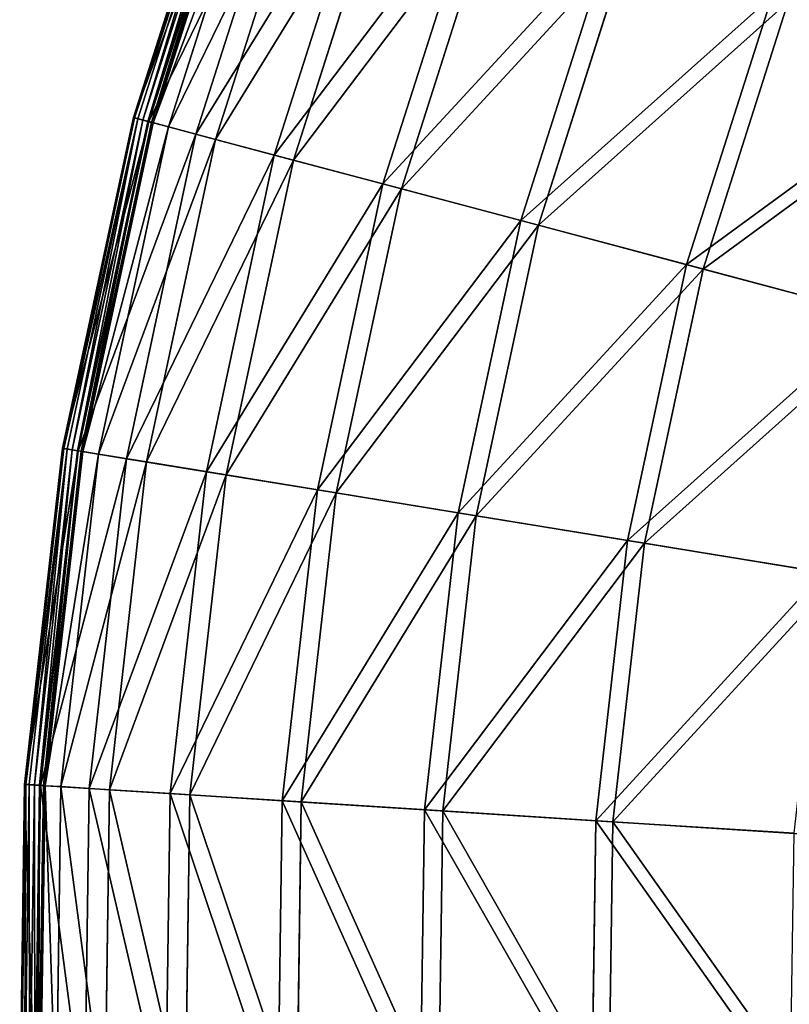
# Model space of a CAD drawing. Extents: x 0 to 1840, y 0 to 334.
# Tile 27 of 109: x 0 to 37, y 167 to 215. Entities that reach past the tile are written whole.
import ezdxf

# ---------------------------------------------------------------- set-up
doc = ezdxf.new("R2010")
doc.units = 0
doc.layers.get('0').update_dxf_attribs({"color": 13, "linetype": 'CONTINUOUS'})

# ---------------------------------------------------------------- blocks, each defined once
blk = doc.blocks.new('GROUP_4')
for p, q in [((10.547, 226.097, 0.499), (5.549, 210.44, 0.499)), ((10.599, 226.078, 0.246), (5.602, 210.426, 0.246)), ((10.762, 226.017, 0.055), (5.77, 210.382, 0.055)), ((10.993, 225.931, -0.025), (6.009, 210.318, -0.025)), ((6.254, 210.253, 0.03), (11.23, 225.842, 0.03)), ((6.294, 210.242, 16.173), (11.269, 225.827, 16.173)), ((6.439, 210.204, 0.204), (11.41, 225.775, 0.204)), ((11.484, 225.747, 0.45), (6.516, 210.183, 0.45)), ((12.204, 225.477, 16.074), (7.258, 209.986, 16.074)), ((8.593, 209.631, 32.19), (13.497, 224.993, 32.19)), ((14.418, 224.649, 31.994), (9.543, 209.378, 31.994)), ((12.4, 208.619, 47.897), (17.187, 223.613, 47.897)), ((18.085, 223.277, 47.606), (13.327, 208.372, 47.606)), ((17.678, 207.215, 63.143), (22.302, 221.699, 63.143)), ((23.169, 221.374, 62.759), (18.573, 206.977, 62.759)), ((24.377, 205.434, 77.78), (28.794, 219.269, 77.78)), ((29.621, 218.959, 77.308), (25.231, 205.207, 77.308)), ((32.432, 203.292, 91.669), (36.6, 216.348, 91.669)), ((37.38, 216.056, 91.112), (33.237, 203.078, 91.112)), ((5.549, 210.44, 0.499), (2.11, 194.369, 0.499)), ((5.602, 210.426, 0.246), (2.164, 194.36, 0.246)), ((5.77, 210.382, 0.055), (2.336, 194.332, 0.055)), ((6.009, 210.318, -0.025), (2.579, 194.292, -0.025)), ((2.829, 194.252, 0.03), (6.254, 210.253, 0.03)), ((2.871, 194.245, 16.173), (6.294, 210.242, 16.173)), ((3.019, 194.221, 0.204), (6.439, 210.204, 0.204)), ((6.516, 210.183, 0.45), (3.097, 194.208, 0.45)), ((5.549, 210.44, 0.499), (6.294, 210.242, 16.173)), ((5.549, 210.44, 0.499), (5.602, 210.426, 0.246)), ((5.602, 210.426, 0.246), (5.77, 210.382, 0.055)), ((5.77, 210.382, 0.055), (6.009, 210.318, -0.025)), ((6.254, 210.253, 0.03), (6.009, 210.318, -0.025)), ((6.439, 210.204, 0.204), (6.254, 210.253, 0.03)), ((6.294, 210.242, 16.173), (8.593, 209.631, 32.19)), ((6.516, 210.183, 0.45), (6.439, 210.204, 0.204)), ((6.516, 210.183, 0.45), (7.258, 209.986, 16.074)), ((7.258, 209.986, 16.074), (3.855, 194.084, 16.074)), ((5.219, 193.862, 32.19), (8.593, 209.631, 32.19)), ((7.258, 209.986, 16.074), (9.543, 209.378, 31.994)), ((8.593, 209.631, 32.19), (12.4, 208.619, 47.897)), ((9.543, 209.378, 31.994), (6.189, 193.704, 31.994)), ((9.543, 209.378, 31.994), (13.327, 208.372, 47.606)), ((9.106, 193.227, 47.897), (12.4, 208.619, 47.897)), ((12.4, 208.619, 47.897), (17.678, 207.215, 63.143)), ((13.327, 208.372, 47.606), (10.053, 193.073, 47.606)), ((13.327, 208.372, 47.606), (18.573, 206.977, 62.759)), ((14.497, 192.348, 63.143), (17.678, 207.215, 63.143)), ((17.678, 207.215, 63.143), (24.377, 205.434, 77.78)), ((18.573, 206.977, 62.759), (15.41, 192.199, 62.759)), ((18.573, 206.977, 62.759), (25.231, 205.207, 77.308)), ((21.338, 191.232, 77.78), (24.377, 205.434, 77.78)), ((24.377, 205.434, 77.78), (32.432, 203.292, 91.669)), ((25.231, 205.207, 77.308), (22.21, 191.089, 77.308)), ((25.231, 205.207, 77.308), (33.237, 203.078, 91.112)), ((29.563, 189.89, 91.669), (32.432, 203.292, 91.669)), ((33.237, 203.078, 91.112), (30.385, 189.755, 91.112)), ((32.432, 203.292, 91.669), (41.765, 200.81, 104.675)), ((33.237, 203.078, 91.112), (42.513, 200.611, 104.039)), ((2.11, 194.369, 0.499), (0.262, 178.038, 0.499)), ((2.164, 194.36, 0.246), (0.317, 178.034, 0.246)), ((2.336, 194.332, 0.055), (0.491, 178.023, 0.055)), ((2.579, 194.292, -0.025), (0.737, 178.008, -0.025)), ((2.871, 194.245, 16.173), (2.11, 194.369, 0.499)), ((2.11, 194.369, 0.499), (2.164, 194.36, 0.246)), ((2.164, 194.36, 0.246), (2.336, 194.332, 0.055)), ((2.336, 194.332, 0.055), (2.579, 194.292, -0.025)), ((2.829, 194.252, 0.03), (2.579, 194.292, -0.025)), ((0.99, 177.992, 0.03), (2.829, 194.252, 0.03)), ((1.032, 177.989, 16.173), (2.871, 194.245, 16.173)), ((1.181, 177.979, 0.204), (3.019, 194.221, 0.204)), ((3.097, 194.208, 0.45), (1.26, 177.974, 0.45)), ((3.855, 194.084, 16.074), (2.027, 177.926, 16.074)), ((3.019, 194.221, 0.204), (2.829, 194.252, 0.03)), ((5.219, 193.862, 32.19), (2.871, 194.245, 16.173)), ((3.097, 194.208, 0.45), (3.019, 194.221, 0.204)), ((3.097, 194.208, 0.45), (3.855, 194.084, 16.074)), ((3.406, 177.838, 32.19), (5.219, 193.862, 32.19)), ((3.855, 194.084, 16.074), (6.189, 193.704, 31.994)), ((9.106, 193.227, 47.897), (5.219, 193.862, 32.19)), ((6.189, 193.704, 31.994), (4.387, 177.775, 31.994)), ((6.189, 193.704, 31.994), (10.053, 193.073, 47.606)), ((7.337, 177.588, 47.897), (9.106, 193.227, 47.897)), ((10.053, 193.073, 47.606), (8.294, 177.527, 47.606)), ((14.497, 192.348, 63.143), (9.106, 193.227, 47.897)), ((10.053, 193.073, 47.606), (15.41, 192.199, 62.759)), ((12.788, 177.241, 63.143), (14.497, 192.348, 63.143)), ((21.338, 191.232, 77.78), (14.497, 192.348, 63.143)), ((15.41, 192.199, 62.759), (13.712, 177.182, 62.759)), ((15.41, 192.199, 62.759), (22.21, 191.089, 77.308)), ((19.705, 176.8, 77.78), (21.338, 191.232, 77.78)), ((22.21, 191.089, 77.308), (20.587, 176.744, 77.308)), ((29.563, 189.89, 91.669), (21.338, 191.232, 77.78)), ((22.21, 191.089, 77.308), (30.385, 189.755, 91.112)), ((28.023, 176.271, 91.669), (29.563, 189.89, 91.669)), ((30.385, 189.755, 91.112), (28.854, 176.218, 91.112)), ((39.095, 188.334, 104.675), (29.563, 189.89, 91.669)), ((30.385, 189.755, 91.112), (39.859, 188.21, 104.039)), ((0.262, 178.038, 0.499), (0.025, 161.604, 0.499)), ((0.317, 178.034, 0.246), (0.079, 161.606, 0.246)), ((0.491, 178.023, 0.055), (0.253, 161.612, 0.055)), ((0.262, 178.038, 0.499), (1.032, 177.989, 16.173)), ((0.262, 178.038, 0.499), (0.317, 178.034, 0.246)), ((0.317, 178.034, 0.246), (0.491, 178.023, 0.055)), ((0.491, 178.023, 0.055), (0.737, 178.008, -0.025)), ((0.737, 178.008, -0.025), (0.5, 161.621, -0.025)), ((0.99, 177.992, 0.03), (0.737, 178.008, -0.025)), ((0.753, 161.63, 0.03), (0.99, 177.992, 0.03)), ((0.795, 161.631, 16.173), (1.032, 177.989, 16.173)), ((1.181, 177.979, 0.204), (0.99, 177.992, 0.03)), ((1.032, 177.989, 16.173), (3.406, 177.838, 32.19)), ((0.945, 161.636, 0.204), (1.181, 177.979, 0.204)), ((1.26, 177.974, 0.45), (1.024, 161.639, 0.45)), ((1.26, 177.974, 0.45), (1.181, 177.979, 0.204)), ((1.26, 177.974, 0.45), (2.027, 177.926, 16.074)), ((2.027, 177.926, 16.074), (1.792, 161.666, 16.074)), ((2.027, 177.926, 16.074), (4.387, 177.775, 31.994)), ((3.172, 161.713, 32.19), (3.406, 177.838, 32.19)), ((3.406, 177.838, 32.19), (7.337, 177.588, 47.897)), ((4.387, 177.775, 31.994), (4.155, 161.747, 31.994)), ((4.387, 177.775, 31.994), (8.294, 177.527, 47.606)), ((7.109, 161.85, 47.897), (7.337, 177.588, 47.897)), ((7.337, 177.588, 47.897), (12.788, 177.241, 63.143)), ((8.294, 177.527, 47.606), (8.068, 161.883, 47.606)), ((8.294, 177.527, 47.606), (13.712, 177.182, 62.759)), ((12.567, 162.039, 63.143), (12.788, 177.241, 63.143)), ((12.788, 177.241, 63.143), (19.705, 176.8, 77.78)), ((13.712, 177.182, 62.759), (13.493, 162.071, 62.759)), ((13.712, 177.182, 62.759), (20.587, 176.744, 77.308)), ((19.495, 162.279, 77.78), (19.705, 176.8, 77.78)), ((19.705, 176.8, 77.78), (28.023, 176.271, 91.669)), ((20.587, 176.744, 77.308), (20.378, 162.309, 77.308)), ((20.587, 176.744, 77.308), (28.854, 176.218, 91.112)), ((27.824, 162.567, 91.669), (28.023, 176.271, 91.669)), ((28.023, 176.271, 91.669), (37.661, 175.658, 104.675)), ((28.854, 176.218, 91.112), (28.657, 162.596, 91.112)), ((28.854, 176.218, 91.112), (38.433, 175.608, 104.039))]:
    blk.add_line(p, q)
mesh = blk.add_polyface()
corners = [(50.697, 224.678, 104.675), (36.6, 216.348, 91.669), (45.644, 212.963, 104.675), (42.027, 228.933, 91.669)]
mesh.append_faces([[corners[k] for k in face] for face in [(0, 1, 2), (1, 0, 3)]], dxfattribs={"vtx0": -1})
mesh = blk.add_polyface()
corners = [(37.38, 216.056, 91.112), (51.392, 224.337, 104.039), (46.369, 212.692, 104.039), (42.775, 228.566, 91.112)]
mesh.append_faces([[corners[k] for k in face] for face in [(0, 1, 2), (1, 0, 3)]], dxfattribs={"vtx0": -1})
mesh = blk.add_polyface()
corners = [(11.269, 225.827, 16.173), (5.549, 210.44, 0.499), (6.294, 210.242, 16.173), (10.547, 226.097, 0.499)]
mesh.append_faces([[corners[k] for k in face] for face in [(0, 1, 2), (1, 0, 3)]], dxfattribs={"vtx0": -1})
mesh = blk.add_polyface()
corners = [(5.549, 210.44, 0.499), (10.599, 226.078, 0.246), (5.602, 210.426, 0.246), (10.547, 226.097, 0.499)]
mesh.append_faces([[corners[k] for k in face] for face in [(0, 1, 2), (1, 0, 3)]], dxfattribs={"vtx0": -1})
mesh = blk.add_polyface()
corners = [(5.602, 210.426, 0.246), (10.762, 226.017, 0.055), (5.77, 210.382, 0.055), (10.599, 226.078, 0.246)]
mesh.append_faces([[corners[k] for k in face] for face in [(0, 1, 2), (1, 0, 3)]], dxfattribs={"vtx0": -1})
mesh = blk.add_polyface()
corners = [(10.762, 226.017, 0.055), (6.009, 210.318, -0.025), (5.77, 210.382, 0.055), (10.993, 225.931, -0.025)]
mesh.append_faces([[corners[k] for k in face] for face in [(0, 1, 2), (1, 0, 3)]], dxfattribs={"vtx0": -1})
mesh = blk.add_polyface()
corners = [(10.993, 225.931, -0.025), (6.254, 210.253, 0.03), (6.009, 210.318, -0.025), (11.23, 225.842, 0.03)]
mesh.append_faces([[corners[k] for k in face] for face in [(0, 1, 2), (1, 0, 3)]], dxfattribs={"vtx0": -1})
mesh = blk.add_polyface()
corners = [(11.23, 225.842, 0.03), (6.439, 210.204, 0.204), (6.254, 210.253, 0.03), (11.41, 225.775, 0.204)]
mesh.append_faces([[corners[k] for k in face] for face in [(0, 1, 2), (1, 0, 3)]], dxfattribs={"vtx0": -1})
mesh = blk.add_polyface()
corners = [(13.497, 224.993, 32.19), (6.294, 210.242, 16.173), (8.593, 209.631, 32.19), (11.269, 225.827, 16.173)]
mesh.append_faces([[corners[k] for k in face] for face in [(0, 1, 2), (1, 0, 3)]], dxfattribs={"vtx0": -1})
mesh = blk.add_polyface()
corners = [(6.439, 210.204, 0.204), (11.484, 225.747, 0.45), (6.516, 210.183, 0.45), (11.41, 225.775, 0.204)]
mesh.append_faces([[corners[k] for k in face] for face in [(0, 1, 2), (1, 0, 3)]], dxfattribs={"vtx0": -1})
mesh = blk.add_polyface()
corners = [(6.516, 210.183, 0.45), (12.204, 225.477, 16.074), (7.258, 209.986, 16.074), (11.484, 225.747, 0.45)]
mesh.append_faces([[corners[k] for k in face] for face in [(0, 1, 2), (1, 0, 3)]], dxfattribs={"vtx0": -1})
mesh = blk.add_polyface()
corners = [(7.258, 209.986, 16.074), (14.418, 224.649, 31.994), (9.543, 209.378, 31.994), (12.204, 225.477, 16.074)]
mesh.append_faces([[corners[k] for k in face] for face in [(0, 1, 2), (1, 0, 3)]], dxfattribs={"vtx0": -1})
mesh = blk.add_polyface()
corners = [(17.187, 223.613, 47.897), (8.593, 209.631, 32.19), (12.4, 208.619, 47.897), (13.497, 224.993, 32.19)]
mesh.append_faces([[corners[k] for k in face] for face in [(0, 1, 2), (1, 0, 3)]], dxfattribs={"vtx0": -1})
mesh = blk.add_polyface()
corners = [(9.543, 209.378, 31.994), (18.085, 223.277, 47.606), (13.327, 208.372, 47.606), (14.418, 224.649, 31.994)]
mesh.append_faces([[corners[k] for k in face] for face in [(0, 1, 2), (1, 0, 3)]], dxfattribs={"vtx0": -1})
mesh = blk.add_polyface()
corners = [(22.302, 221.699, 63.143), (12.4, 208.619, 47.897), (17.678, 207.215, 63.143), (17.187, 223.613, 47.897)]
mesh.append_faces([[corners[k] for k in face] for face in [(0, 1, 2), (1, 0, 3)]], dxfattribs={"vtx0": -1})
mesh = blk.add_polyface()
corners = [(13.327, 208.372, 47.606), (23.169, 221.374, 62.759), (18.573, 206.977, 62.759), (18.085, 223.277, 47.606)]
mesh.append_faces([[corners[k] for k in face] for face in [(0, 1, 2), (1, 0, 3)]], dxfattribs={"vtx0": -1})
mesh = blk.add_polyface()
corners = [(28.794, 219.269, 77.78), (17.678, 207.215, 63.143), (24.377, 205.434, 77.78), (22.302, 221.699, 63.143)]
mesh.append_faces([[corners[k] for k in face] for face in [(0, 1, 2), (1, 0, 3)]], dxfattribs={"vtx0": -1})
mesh = blk.add_polyface()
corners = [(18.573, 206.977, 62.759), (29.621, 218.959, 77.308), (25.231, 205.207, 77.308), (23.169, 221.374, 62.759)]
mesh.append_faces([[corners[k] for k in face] for face in [(0, 1, 2), (1, 0, 3)]], dxfattribs={"vtx0": -1})
mesh = blk.add_polyface()
corners = [(36.6, 216.348, 91.669), (24.377, 205.434, 77.78), (32.432, 203.292, 91.669), (28.794, 219.269, 77.78)]
mesh.append_faces([[corners[k] for k in face] for face in [(0, 1, 2), (1, 0, 3)]], dxfattribs={"vtx0": -1})
mesh = blk.add_polyface()
corners = [(25.231, 205.207, 77.308), (37.38, 216.056, 91.112), (33.237, 203.078, 91.112), (29.621, 218.959, 77.308)]
mesh.append_faces([[corners[k] for k in face] for face in [(0, 1, 2), (1, 0, 3)]], dxfattribs={"vtx0": -1})
mesh = blk.add_polyface()
corners = [(45.644, 212.963, 104.675), (32.432, 203.292, 91.669), (41.765, 200.81, 104.675), (36.6, 216.348, 91.669)]
mesh.append_faces([[corners[k] for k in face] for face in [(0, 1, 2), (1, 0, 3)]], dxfattribs={"vtx0": -1})
mesh = blk.add_polyface()
corners = [(33.237, 203.078, 91.112), (46.369, 212.692, 104.039), (42.513, 200.611, 104.039), (37.38, 216.056, 91.112)]
mesh.append_faces([[corners[k] for k in face] for face in [(0, 1, 2), (1, 0, 3)]], dxfattribs={"vtx0": -1})
mesh = blk.add_polyface()
corners = [(6.294, 210.242, 16.173), (2.11, 194.369, 0.499), (2.871, 194.245, 16.173), (5.549, 210.44, 0.499)]
mesh.append_faces([[corners[k] for k in face] for face in [(0, 1, 2), (1, 0, 3)]], dxfattribs={"vtx0": -1})
mesh = blk.add_polyface()
corners = [(2.11, 194.369, 0.499), (5.602, 210.426, 0.246), (2.164, 194.36, 0.246), (5.549, 210.44, 0.499)]
mesh.append_faces([[corners[k] for k in face] for face in [(0, 1, 2), (1, 0, 3)]], dxfattribs={"vtx0": -1})
mesh = blk.add_polyface()
corners = [(2.164, 194.36, 0.246), (5.77, 210.382, 0.055), (2.336, 194.332, 0.055), (5.602, 210.426, 0.246)]
mesh.append_faces([[corners[k] for k in face] for face in [(0, 1, 2), (1, 0, 3)]], dxfattribs={"vtx0": -1})
mesh = blk.add_polyface()
corners = [(5.77, 210.382, 0.055), (2.579, 194.292, -0.025), (2.336, 194.332, 0.055), (6.009, 210.318, -0.025)]
mesh.append_faces([[corners[k] for k in face] for face in [(0, 1, 2), (1, 0, 3)]], dxfattribs={"vtx0": -1})
mesh = blk.add_polyface()
corners = [(6.009, 210.318, -0.025), (2.829, 194.252, 0.03), (2.579, 194.292, -0.025), (6.254, 210.253, 0.03)]
mesh.append_faces([[corners[k] for k in face] for face in [(0, 1, 2), (1, 0, 3)]], dxfattribs={"vtx0": -1})
mesh = blk.add_polyface()
corners = [(6.254, 210.253, 0.03), (3.019, 194.221, 0.204), (2.829, 194.252, 0.03), (6.439, 210.204, 0.204)]
mesh.append_faces([[corners[k] for k in face] for face in [(0, 1, 2), (1, 0, 3)]], dxfattribs={"vtx0": -1})
mesh = blk.add_polyface()
corners = [(8.593, 209.631, 32.19), (2.871, 194.245, 16.173), (5.219, 193.862, 32.19), (6.294, 210.242, 16.173)]
mesh.append_faces([[corners[k] for k in face] for face in [(0, 1, 2), (1, 0, 3)]], dxfattribs={"vtx0": -1})
mesh = blk.add_polyface()
corners = [(3.019, 194.221, 0.204), (6.516, 210.183, 0.45), (3.097, 194.208, 0.45), (6.439, 210.204, 0.204)]
mesh.append_faces([[corners[k] for k in face] for face in [(0, 1, 2), (1, 0, 3)]], dxfattribs={"vtx0": -1})
mesh = blk.add_polyface()
corners = [(3.097, 194.208, 0.45), (7.258, 209.986, 16.074), (3.855, 194.084, 16.074), (6.516, 210.183, 0.45)]
mesh.append_faces([[corners[k] for k in face] for face in [(0, 1, 2), (1, 0, 3)]], dxfattribs={"vtx0": -1})
mesh = blk.add_polyface()
corners = [(3.855, 194.084, 16.074), (9.543, 209.378, 31.994), (6.189, 193.704, 31.994), (7.258, 209.986, 16.074)]
mesh.append_faces([[corners[k] for k in face] for face in [(0, 1, 2), (1, 0, 3)]], dxfattribs={"vtx0": -1})
mesh = blk.add_polyface()
corners = [(12.4, 208.619, 47.897), (5.219, 193.862, 32.19), (9.106, 193.227, 47.897), (8.593, 209.631, 32.19)]
mesh.append_faces([[corners[k] for k in face] for face in [(0, 1, 2), (1, 0, 3)]], dxfattribs={"vtx0": -1})
mesh = blk.add_polyface()
corners = [(6.189, 193.704, 31.994), (13.327, 208.372, 47.606), (10.053, 193.073, 47.606), (9.543, 209.378, 31.994)]
mesh.append_faces([[corners[k] for k in face] for face in [(0, 1, 2), (1, 0, 3)]], dxfattribs={"vtx0": -1})
mesh = blk.add_polyface()
corners = [(17.678, 207.215, 63.143), (9.106, 193.227, 47.897), (14.497, 192.348, 63.143), (12.4, 208.619, 47.897)]
mesh.append_faces([[corners[k] for k in face] for face in [(0, 1, 2), (1, 0, 3)]], dxfattribs={"vtx0": -1})
mesh = blk.add_polyface()
corners = [(10.053, 193.073, 47.606), (18.573, 206.977, 62.759), (15.41, 192.199, 62.759), (13.327, 208.372, 47.606)]
mesh.append_faces([[corners[k] for k in face] for face in [(0, 1, 2), (1, 0, 3)]], dxfattribs={"vtx0": -1})
mesh = blk.add_polyface()
corners = [(24.377, 205.434, 77.78), (14.497, 192.348, 63.143), (21.338, 191.232, 77.78), (17.678, 207.215, 63.143)]
mesh.append_faces([[corners[k] for k in face] for face in [(0, 1, 2), (1, 0, 3)]], dxfattribs={"vtx0": -1})
mesh = blk.add_polyface()
corners = [(15.41, 192.199, 62.759), (25.231, 205.207, 77.308), (22.21, 191.089, 77.308), (18.573, 206.977, 62.759)]
mesh.append_faces([[corners[k] for k in face] for face in [(0, 1, 2), (1, 0, 3)]], dxfattribs={"vtx0": -1})
mesh = blk.add_polyface()
corners = [(32.432, 203.292, 91.669), (21.338, 191.232, 77.78), (29.563, 189.89, 91.669), (24.377, 205.434, 77.78)]
mesh.append_faces([[corners[k] for k in face] for face in [(0, 1, 2), (1, 0, 3)]], dxfattribs={"vtx0": -1})
mesh = blk.add_polyface()
corners = [(22.21, 191.089, 77.308), (33.237, 203.078, 91.112), (30.385, 189.755, 91.112), (25.231, 205.207, 77.308)]
mesh.append_faces([[corners[k] for k in face] for face in [(0, 1, 2), (1, 0, 3)]], dxfattribs={"vtx0": -1})
mesh = blk.add_polyface()
corners = [(41.765, 200.81, 104.675), (29.563, 189.89, 91.669), (39.095, 188.334, 104.675), (32.432, 203.292, 91.669)]
mesh.append_faces([[corners[k] for k in face] for face in [(0, 1, 2), (1, 0, 3)]], dxfattribs={"vtx0": -1})
mesh = blk.add_polyface()
corners = [(30.385, 189.755, 91.112), (42.513, 200.611, 104.039), (39.859, 188.21, 104.039), (33.237, 203.078, 91.112)]
mesh.append_faces([[corners[k] for k in face] for face in [(0, 1, 2), (1, 0, 3)]], dxfattribs={"vtx0": -1})
mesh = blk.add_polyface()
corners = [(2.871, 194.245, 16.173), (0.262, 178.038, 0.499), (1.032, 177.989, 16.173), (2.11, 194.369, 0.499)]
mesh.append_faces([[corners[k] for k in face] for face in [(0, 1, 2), (1, 0, 3)]], dxfattribs={"vtx0": -1})
mesh = blk.add_polyface()
corners = [(0.262, 178.038, 0.499), (2.164, 194.36, 0.246), (0.317, 178.034, 0.246), (2.11, 194.369, 0.499)]
mesh.append_faces([[corners[k] for k in face] for face in [(0, 1, 2), (1, 0, 3)]], dxfattribs={"vtx0": -1})
mesh = blk.add_polyface()
corners = [(0.317, 178.034, 0.246), (2.336, 194.332, 0.055), (0.491, 178.023, 0.055), (2.164, 194.36, 0.246)]
mesh.append_faces([[corners[k] for k in face] for face in [(0, 1, 2), (1, 0, 3)]], dxfattribs={"vtx0": -1})
mesh = blk.add_polyface()
corners = [(2.336, 194.332, 0.055), (0.737, 178.008, -0.025), (0.491, 178.023, 0.055), (2.579, 194.292, -0.025)]
mesh.append_faces([[corners[k] for k in face] for face in [(0, 1, 2), (1, 0, 3)]], dxfattribs={"vtx0": -1})
mesh = blk.add_polyface()
corners = [(2.579, 194.292, -0.025), (0.99, 177.992, 0.03), (0.737, 178.008, -0.025), (2.829, 194.252, 0.03)]
mesh.append_faces([[corners[k] for k in face] for face in [(0, 1, 2), (1, 0, 3)]], dxfattribs={"vtx0": -1})
mesh = blk.add_polyface()
corners = [(2.829, 194.252, 0.03), (1.181, 177.979, 0.204), (0.99, 177.992, 0.03), (3.019, 194.221, 0.204)]
mesh.append_faces([[corners[k] for k in face] for face in [(0, 1, 2), (1, 0, 3)]], dxfattribs={"vtx0": -1})
mesh = blk.add_polyface()
corners = [(5.219, 193.862, 32.19), (1.032, 177.989, 16.173), (3.406, 177.838, 32.19), (2.871, 194.245, 16.173)]
mesh.append_faces([[corners[k] for k in face] for face in [(0, 1, 2), (1, 0, 3)]], dxfattribs={"vtx0": -1})
mesh = blk.add_polyface()
corners = [(1.181, 177.979, 0.204), (3.097, 194.208, 0.45), (1.26, 177.974, 0.45), (3.019, 194.221, 0.204)]
mesh.append_faces([[corners[k] for k in face] for face in [(0, 1, 2), (1, 0, 3)]], dxfattribs={"vtx0": -1})
mesh = blk.add_polyface()
corners = [(1.26, 177.974, 0.45), (3.855, 194.084, 16.074), (2.027, 177.926, 16.074), (3.097, 194.208, 0.45)]
mesh.append_faces([[corners[k] for k in face] for face in [(0, 1, 2), (1, 0, 3)]], dxfattribs={"vtx0": -1})
mesh = blk.add_polyface()
corners = [(2.027, 177.926, 16.074), (6.189, 193.704, 31.994), (4.387, 177.775, 31.994), (3.855, 194.084, 16.074)]
mesh.append_faces([[corners[k] for k in face] for face in [(0, 1, 2), (1, 0, 3)]], dxfattribs={"vtx0": -1})
mesh = blk.add_polyface()
corners = [(9.106, 193.227, 47.897), (3.406, 177.838, 32.19), (7.337, 177.588, 47.897), (5.219, 193.862, 32.19)]
mesh.append_faces([[corners[k] for k in face] for face in [(0, 1, 2), (1, 0, 3)]], dxfattribs={"vtx0": -1})
mesh = blk.add_polyface()
corners = [(4.387, 177.775, 31.994), (10.053, 193.073, 47.606), (8.294, 177.527, 47.606), (6.189, 193.704, 31.994)]
mesh.append_faces([[corners[k] for k in face] for face in [(0, 1, 2), (1, 0, 3)]], dxfattribs={"vtx0": -1})
mesh = blk.add_polyface()
corners = [(14.497, 192.348, 63.143), (7.337, 177.588, 47.897), (12.788, 177.241, 63.143), (9.106, 193.227, 47.897)]
mesh.append_faces([[corners[k] for k in face] for face in [(0, 1, 2), (1, 0, 3)]], dxfattribs={"vtx0": -1})
mesh = blk.add_polyface()
corners = [(8.294, 177.527, 47.606), (15.41, 192.199, 62.759), (13.712, 177.182, 62.759), (10.053, 193.073, 47.606)]
mesh.append_faces([[corners[k] for k in face] for face in [(0, 1, 2), (1, 0, 3)]], dxfattribs={"vtx0": -1})
mesh = blk.add_polyface()
corners = [(21.338, 191.232, 77.78), (12.788, 177.241, 63.143), (19.705, 176.8, 77.78), (14.497, 192.348, 63.143)]
mesh.append_faces([[corners[k] for k in face] for face in [(0, 1, 2), (1, 0, 3)]], dxfattribs={"vtx0": -1})
mesh = blk.add_polyface()
corners = [(13.712, 177.182, 62.759), (22.21, 191.089, 77.308), (20.587, 176.744, 77.308), (15.41, 192.199, 62.759)]
mesh.append_faces([[corners[k] for k in face] for face in [(0, 1, 2), (1, 0, 3)]], dxfattribs={"vtx0": -1})
mesh = blk.add_polyface()
corners = [(29.563, 189.89, 91.669), (19.705, 176.8, 77.78), (28.023, 176.271, 91.669), (21.338, 191.232, 77.78)]
mesh.append_faces([[corners[k] for k in face] for face in [(0, 1, 2), (1, 0, 3)]], dxfattribs={"vtx0": -1})
mesh = blk.add_polyface()
corners = [(20.587, 176.744, 77.308), (30.385, 189.755, 91.112), (28.854, 176.218, 91.112), (22.21, 191.089, 77.308)]
mesh.append_faces([[corners[k] for k in face] for face in [(0, 1, 2), (1, 0, 3)]], dxfattribs={"vtx0": -1})
mesh = blk.add_polyface()
corners = [(39.095, 188.334, 104.675), (28.023, 176.271, 91.669), (37.661, 175.658, 104.675), (29.563, 189.89, 91.669)]
mesh.append_faces([[corners[k] for k in face] for face in [(0, 1, 2), (1, 0, 3)]], dxfattribs={"vtx0": -1})
mesh = blk.add_polyface()
corners = [(28.854, 176.218, 91.112), (39.859, 188.21, 104.039), (38.433, 175.608, 104.039), (30.385, 189.755, 91.112)]
mesh.append_faces([[corners[k] for k in face] for face in [(0, 1, 2), (1, 0, 3)]], dxfattribs={"vtx0": -1})
mesh = blk.add_polyface()
corners = [(0.795, 161.631, 16.173), (0.262, 178.038, 0.499), (0.025, 161.604, 0.499), (1.032, 177.989, 16.173)]
mesh.append_faces([[corners[k] for k in face] for face in [(0, 1, 2), (1, 0, 3)]], dxfattribs={"vtx0": -1})
mesh = blk.add_polyface()
corners = [(0.262, 178.038, 0.499), (0.079, 161.606, 0.246), (0.025, 161.604, 0.499), (0.317, 178.034, 0.246)]
mesh.append_faces([[corners[k] for k in face] for face in [(0, 1, 2), (1, 0, 3)]], dxfattribs={"vtx0": -1})
mesh = blk.add_polyface()
corners = [(0.317, 178.034, 0.246), (0.253, 161.612, 0.055), (0.079, 161.606, 0.246), (0.491, 178.023, 0.055)]
mesh.append_faces([[corners[k] for k in face] for face in [(0, 1, 2), (1, 0, 3)]], dxfattribs={"vtx0": -1})
mesh = blk.add_polyface()
corners = [(0.491, 178.023, 0.055), (0.5, 161.621, -0.025), (0.253, 161.612, 0.055), (0.737, 178.008, -0.025)]
mesh.append_faces([[corners[k] for k in face] for face in [(0, 1, 2), (1, 0, 3)]], dxfattribs={"vtx0": -1})
mesh = blk.add_polyface()
corners = [(0.737, 178.008, -0.025), (0.753, 161.63, 0.03), (0.5, 161.621, -0.025), (0.99, 177.992, 0.03)]
mesh.append_faces([[corners[k] for k in face] for face in [(0, 1, 2), (1, 0, 3)]], dxfattribs={"vtx0": -1})
mesh = blk.add_polyface()
corners = [(0.99, 177.992, 0.03), (0.945, 161.636, 0.204), (0.753, 161.63, 0.03), (1.181, 177.979, 0.204)]
mesh.append_faces([[corners[k] for k in face] for face in [(0, 1, 2), (1, 0, 3)]], dxfattribs={"vtx0": -1})
mesh = blk.add_polyface()
corners = [(3.172, 161.713, 32.19), (1.032, 177.989, 16.173), (0.795, 161.631, 16.173), (3.406, 177.838, 32.19)]
mesh.append_faces([[corners[k] for k in face] for face in [(0, 1, 2), (1, 0, 3)]], dxfattribs={"vtx0": -1})
mesh = blk.add_polyface()
corners = [(1.181, 177.979, 0.204), (1.024, 161.639, 0.45), (0.945, 161.636, 0.204), (1.26, 177.974, 0.45)]
mesh.append_faces([[corners[k] for k in face] for face in [(0, 1, 2), (1, 0, 3)]], dxfattribs={"vtx0": -1})
mesh = blk.add_polyface()
corners = [(1.26, 177.974, 0.45), (1.792, 161.666, 16.074), (1.024, 161.639, 0.45), (2.027, 177.926, 16.074)]
mesh.append_faces([[corners[k] for k in face] for face in [(0, 1, 2), (1, 0, 3)]], dxfattribs={"vtx0": -1})
mesh = blk.add_polyface()
corners = [(2.027, 177.926, 16.074), (4.155, 161.747, 31.994), (1.792, 161.666, 16.074), (4.387, 177.775, 31.994)]
mesh.append_faces([[corners[k] for k in face] for face in [(0, 1, 2), (1, 0, 3)]], dxfattribs={"vtx0": -1})
mesh = blk.add_polyface()
corners = [(7.109, 161.85, 47.897), (3.406, 177.838, 32.19), (3.172, 161.713, 32.19), (7.337, 177.588, 47.897)]
mesh.append_faces([[corners[k] for k in face] for face in [(0, 1, 2), (1, 0, 3)]], dxfattribs={"vtx0": -1})
mesh = blk.add_polyface()
corners = [(4.387, 177.775, 31.994), (8.068, 161.883, 47.606), (4.155, 161.747, 31.994), (8.294, 177.527, 47.606)]
mesh.append_faces([[corners[k] for k in face] for face in [(0, 1, 2), (1, 0, 3)]], dxfattribs={"vtx0": -1})
mesh = blk.add_polyface()
corners = [(12.567, 162.039, 63.143), (7.337, 177.588, 47.897), (7.109, 161.85, 47.897), (12.788, 177.241, 63.143)]
mesh.append_faces([[corners[k] for k in face] for face in [(0, 1, 2), (1, 0, 3)]], dxfattribs={"vtx0": -1})
mesh = blk.add_polyface()
corners = [(8.294, 177.527, 47.606), (13.493, 162.071, 62.759), (8.068, 161.883, 47.606), (13.712, 177.182, 62.759)]
mesh.append_faces([[corners[k] for k in face] for face in [(0, 1, 2), (1, 0, 3)]], dxfattribs={"vtx0": -1})
mesh = blk.add_polyface()
corners = [(19.495, 162.279, 77.78), (12.788, 177.241, 63.143), (12.567, 162.039, 63.143), (19.705, 176.8, 77.78)]
mesh.append_faces([[corners[k] for k in face] for face in [(0, 1, 2), (1, 0, 3)]], dxfattribs={"vtx0": -1})
mesh = blk.add_polyface()
corners = [(13.712, 177.182, 62.759), (20.378, 162.309, 77.308), (13.493, 162.071, 62.759), (20.587, 176.744, 77.308)]
mesh.append_faces([[corners[k] for k in face] for face in [(0, 1, 2), (1, 0, 3)]], dxfattribs={"vtx0": -1})
mesh = blk.add_polyface()
corners = [(27.824, 162.567, 91.669), (19.705, 176.8, 77.78), (19.495, 162.279, 77.78), (28.023, 176.271, 91.669)]
mesh.append_faces([[corners[k] for k in face] for face in [(0, 1, 2), (1, 0, 3)]], dxfattribs={"vtx0": -1})
mesh = blk.add_polyface()
corners = [(20.587, 176.744, 77.308), (28.657, 162.596, 91.112), (20.378, 162.309, 77.308), (28.854, 176.218, 91.112)]
mesh.append_faces([[corners[k] for k in face] for face in [(0, 1, 2), (1, 0, 3)]], dxfattribs={"vtx0": -1})
mesh = blk.add_polyface()
corners = [(37.476, 162.901, 104.675), (28.023, 176.271, 91.669), (27.824, 162.567, 91.669), (37.661, 175.658, 104.675)]
mesh.append_faces([[corners[k] for k in face] for face in [(0, 1, 2), (1, 0, 3)]], dxfattribs={"vtx0": -1})
mesh = blk.add_polyface()
corners = [(28.854, 176.218, 91.112), (38.25, 162.928, 104.039), (28.657, 162.596, 91.112), (38.433, 175.608, 104.039)]
mesh.append_faces([[corners[k] for k in face] for face in [(0, 1, 2), (1, 0, 3)]], dxfattribs={"vtx0": -1})
blk = doc.blocks.new('COMPONENT_7')
blk.add_blockref('GROUP_4', (0, 0))
blk = doc.blocks.new('GROUP_29')
at = {"extrusion": (0, 1, -4.996e-16), "rotation": 180}
blk.add_blockref('COMPONENT_7', (0.025, 334.775, 1507.994), dxfattribs=at)

msp = doc.modelspace()

# ---------------------------------------------------------------- block references
at = {"extrusion": (0, -1, -4.996e-16)}
msp.add_blockref('GROUP_29', (0, 0, -334.295), dxfattribs=at)

doc.saveas('drawing.dxf')
